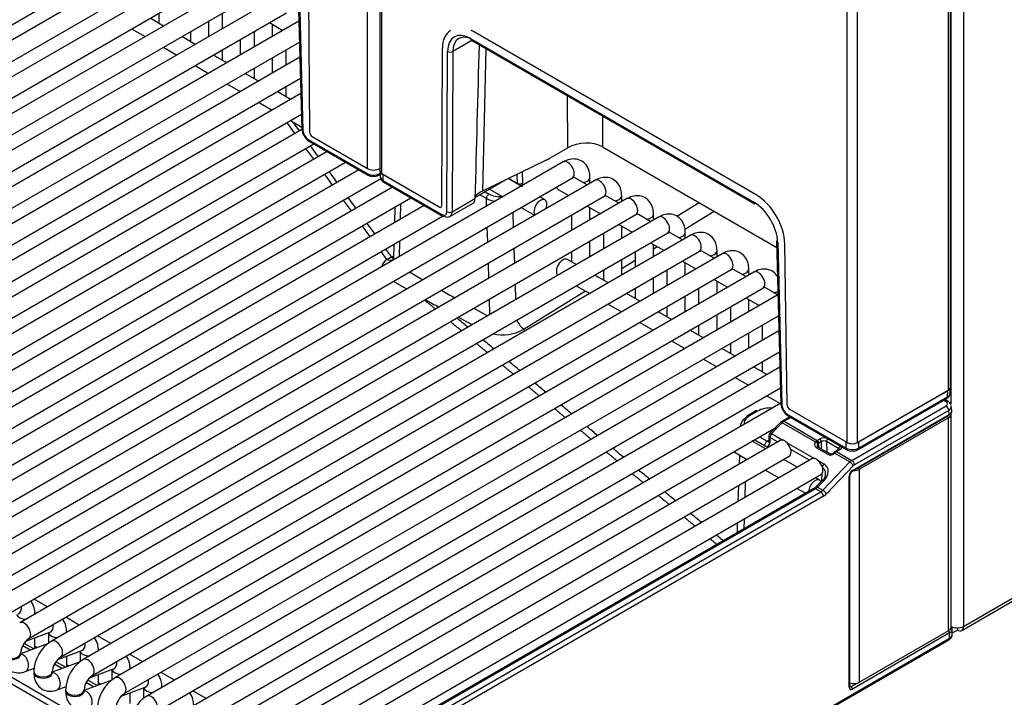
# Model space of a CAD drawing. Header units: millimetres. Extents: x 10 to 281, y 0 to 180.
# Tile 52 of 67: x 235 to 248, y 76 to 85. Entities that reach past the tile are written whole.
import ezdxf

# ---------------------------------------------------------------- set-up
doc = ezdxf.new("R2010")
doc.units = ezdxf.units.MM
doc.layers.add('134.134_BW4_CTM-', color=7, linetype='Continuous')
doc.layers.add('Standard', color=7, linetype='Continuous')

# ---------------------------------------------------------------- blocks, each defined once
blk = doc.blocks.new('SE')
at = {"layer": '134.134_BW4_CTM-', "color": 7, "linetype": 'Continuous'}
for p, q in [((50.218, 43.125), (50.218, 11.853)), ((50.248, 11.813), (50.248, 43.084)), ((57.984, 8.914), (57.984, 40.186)), ((57.99, 8.68), (57.99, 40.247)), ((58.16, 40.247), (58.16, 5.66)), ((57.955, 8.873), (57.955, 40.145)), ((56.576, 8.159), (56.576, 39.431)), ((56.718, 8.159), (56.718, 39.431)), ((58.135, 5.605), (91.2, 24.695)), ((58.16, 5.66), (91.225, 24.75)), ((50.05, 11.886), (50.05, 24.607)), ((38.101, 9.734), (47.222, 15.001)), ((47.529, 14.968), (38.408, 9.701)), ((38.533, 9.485), (47.654, 14.751)), ((47.961, 14.718), (38.84, 9.452)), ((49.099, 14.638), (49.158, 12.421)), ((49.114, 14.618), (49.173, 12.401)), ((38.965, 9.235), (48.086, 14.502)), ((48.393, 14.469), (39.272, 9.203)), ((49.265, 12.38), (49.25, 14.564)), ((39.397, 8.986), (48.518, 14.252)), ((48.825, 14.219), (39.704, 8.953)), ((39.829, 8.737), (48.95, 14.003)), ((47.212, 13.997), (47.212, 13.86)), ((48.076, 13.997), (48.076, 13.787)), ((49.119, 13.89), (40.136, 8.704)), ((47.275, 13.823), (47.093, 13.928)), ((47.894, 13.681), (47.894, 13.892)), ((48.718, 13.869), (48.9, 13.764)), ((48.758, 13.681), (48.758, 13.846)), ((46.843, 13.784), (47.025, 13.679)), ((47.707, 13.574), (47.525, 13.679)), ((47.644, 13.747), (47.644, 13.61)), ((48.508, 13.747), (48.508, 13.537)), ((55.339, 11.527), (51.485, 13.752)), ((40.261, 8.487), (49.127, 13.606)), ((47.275, 13.535), (47.457, 13.429)), ((48.326, 13.432), (48.326, 13.642)), ((51.47, 13.627), (51.211, 13.477)), ((51.454, 13.652), (55.308, 11.427)), ((51.465, 13.63), (55.319, 11.405)), ((49.132, 13.399), (40.568, 8.454)), ((48.139, 13.324), (47.957, 13.429)), ((48.076, 13.498), (48.076, 13.361)), ((48.94, 13.498), (48.94, 13.288)), ((51.061, 11.381), (51.07, 13.52)), ((51.132, 11.299), (51.14, 13.477)), ((51.211, 13.477), (51.203, 11.298)), ((51.66, 13.517), (51.614, 11.579)), ((47.707, 13.285), (47.889, 13.18)), ((48.758, 13.183), (48.758, 13.393)), ((48.571, 13.075), (48.389, 13.18)), ((48.508, 13.248), (48.508, 13.112)), ((40.693, 8.238), (49.14, 13.114)), ((48.139, 13.036), (48.321, 12.931)), ((48.94, 12.999), (48.94, 12.862)), ((49.145, 12.907), (41, 8.205)), ((49.003, 12.825), (48.821, 12.931)), ((52.778, 12.169), (52.771, 12.875)), ((48.571, 12.786), (48.753, 12.681)), ((41.125, 7.988), (49.153, 12.623)), ((53.246, 12.601), (53.25, 12.18)), ((49.065, 12.362), (48.957, 12.51)), ((49.003, 12.537), (49.157, 12.448)), ((49.033, 12.519), (49.123, 12.396)), ((49.158, 12.416), (41.432, 7.955)), ((41.557, 7.739), (49.32, 12.221)), ((49.244, 12.281), (50.046, 11.818)), ((49.255, 12.258), (50.057, 11.795)), ((49.272, 12.193), (49.38, 12.045)), ((49.3, 12.319), (50.05, 11.886)), ((49.502, 12.116), (41.864, 7.706)), ((49.321, 12.011), (49.213, 12.159)), ((52.522, 12.021), (52.778, 12.169)), ((53.25, 12.18), (55.618, 10.812)), ((41.989, 7.489), (49.752, 11.971)), ((52.714, 11.975), (43.592, 6.708)), ((52.475, 11.997), (51.614, 11.579)), ((49.934, 11.866), (42.296, 7.456)), ((49.577, 11.66), (49.469, 11.808)), ((49.528, 11.842), (49.636, 11.694)), ((50.206, 11.795), (50.225, 11.806)), ((50.216, 11.817), (50.224, 11.822)), ((50.224, 11.835), (50.226, 11.77)), ((51.028, 11.362), (50.248, 11.813)), ((50.259, 11.805), (50.261, 11.722)), ((51.027, 11.361), (50.259, 11.805)), ((52.09, 11.684), (52.086, 11.808)), ((52.156, 11.842), (52.16, 11.686)), ((42.421, 7.24), (50.231, 11.749)), ((43.717, 6.492), (52.839, 11.758)), ((53.146, 11.725), (44.024, 6.459)), ((50.261, 11.722), (51.062, 11.26)), ((50.271, 11.7), (51.073, 11.237)), ((51.513, 11.491), (51.935, 11.735)), ((52.143, 11.645), (51.964, 11.749)), ((51.971, 11.753), (52.09, 11.684)), ((53.039, 11.663), (52.871, 11.76)), ((53.078, 11.686), (53.078, 11.764)), ((50.391, 11.631), (42.728, 7.207)), ((51.669, 11.478), (51.579, 11.53)), ((51.65, 11.571), (51.705, 11.539)), ((51.711, 11.606), (51.893, 11.501)), ((52.647, 11.601), (52.789, 11.519)), ((42.853, 6.99), (50.641, 11.487)), ((44.149, 6.242), (53.271, 11.509)), ((53.578, 11.476), (44.456, 6.209)), ((49.834, 11.309), (49.726, 11.457)), ((49.784, 11.491), (49.892, 11.343)), ((50.502, 11.406), (50.495, 11.192)), ((51.172, 11.232), (51.498, 11.42)), ((51.203, 11.298), (51.512, 11.477)), ((51.672, 11.373), (51.669, 11.478)), ((52.468, 11.458), (52.393, 11.501)), ((53.471, 11.414), (53.303, 11.51)), ((53.51, 11.437), (53.51, 11.515)), ((54.261, 11.236), (54.562, 11.422)), ((50.823, 11.382), (43.16, 6.958)), ((44.581, 5.993), (53.703, 11.259)), ((50.424, 11.361), (50.417, 11.148)), ((51.027, 11.361), (51.028, 11.362)), ((52.029, 11.29), (52.035, 11.084)), ((52.143, 11.357), (52.325, 11.251)), ((52.828, 11.253), (52.828, 11.043)), ((53.039, 11.375), (53.221, 11.269)), ((53.078, 11.187), (53.078, 11.352)), ((53.903, 11.164), (53.736, 11.261)), ((53.942, 11.187), (53.942, 11.265)), ((54.769, 11.303), (54.369, 11.055)), ((43.285, 6.741), (51.073, 11.237)), ((54.01, 11.226), (44.888, 5.96)), ((50.041, 11.14), (50.149, 10.992)), ((53.471, 11.125), (53.653, 11.02)), ((45.013, 5.743), (54.135, 11.01)), ((50.09, 10.959), (49.982, 11.106)), ((51.687, 10.883), (51.681, 11.09)), ((53.26, 11.004), (53.26, 10.793)), ((53.51, 10.938), (53.51, 11.102)), ((54.335, 10.915), (54.168, 11.011)), ((54.374, 10.938), (54.374, 11.016)), ((54.442, 10.977), (45.32, 5.71)), ((50.408, 10.854), (50.403, 10.658)), ((50.486, 10.899), (50.48, 10.685)), ((53.078, 10.688), (53.078, 10.898)), ((53.903, 10.876), (54.085, 10.771)), ((53.942, 10.688), (53.942, 10.853)), ((55.616, 10.904), (55.675, 8.687)), ((55.631, 10.885), (55.689, 8.667)), ((55.76, 8.67), (55.727, 10.861)), ((45.445, 5.494), (54.567, 10.76)), ((54.874, 10.727), (45.752, 5.461)), ((50.316, 10.65), (50.238, 10.756)), ((50.297, 10.789), (50.376, 10.682)), ((52.043, 10.8), (52.05, 10.593)), ((52.828, 10.754), (52.828, 10.617)), ((53.692, 10.754), (53.692, 10.544)), ((53.994, 10.823), (53.942, 10.791)), ((54.767, 10.665), (54.6, 10.762)), ((54.806, 10.688), (54.806, 10.766)), ((50.316, 10.65), (50.37, 10.679)), ((50.376, 10.682), (50.404, 10.697)), ((51.702, 10.393), (51.696, 10.599)), ((52.892, 10.581), (52.772, 10.65)), ((53.51, 10.439), (53.51, 10.649)), ((53.692, 10.636), (53.51, 10.523)), ((54.335, 10.626), (54.517, 10.521)), ((54.374, 10.439), (54.374, 10.603)), ((45.877, 5.244), (54.999, 10.511)), ((55.306, 10.478), (46.184, 5.211)), ((50.624, 10.479), (50.806, 10.374)), ((53.26, 10.505), (53.26, 10.368)), ((54.124, 10.505), (54.124, 10.294)), ((55.199, 10.416), (55.032, 10.513)), ((55.238, 10.439), (55.238, 10.517)), ((50.585, 10.247), (50.403, 10.352)), ((53.324, 10.331), (53.142, 10.436)), ((53.26, 10.368), (53.26, 10.368)), ((53.942, 10.189), (53.942, 10.4)), ((54.767, 10.377), (54.949, 10.272)), ((54.806, 10.189), (54.806, 10.354)), ((46.309, 4.995), (55.431, 10.261)), ((52.058, 10.31), (52.064, 10.103)), ((53.018, 10.219), (52.183, 9.702)), ((52.892, 10.292), (53.074, 10.187)), ((53.756, 10.082), (53.574, 10.187)), ((53.692, 10.255), (53.692, 10.118)), ((54.556, 10.255), (54.556, 10.045)), ((55.631, 10.167), (55.464, 10.263)), ((55.635, 10.169), (46.616, 4.962)), ((51.717, 9.902), (51.711, 10.109)), ((54.374, 9.94), (54.374, 10.15)), ((55.199, 10.127), (55.381, 10.022)), ((55.238, 9.94), (55.238, 10.105)), ((36.634, 9.921), (48.718, 2.944)), ((51.498, 9.986), (51.684, 9.884)), ((53.324, 10.042), (53.506, 9.937)), ((54.188, 9.832), (54.006, 9.937)), ((54.124, 10.006), (54.124, 9.869)), ((54.988, 10.006), (54.988, 9.796)), ((48.674, 2.877), (36.59, 9.854)), ((46.741, 4.746), (55.643, 9.885)), ((51.473, 9.762), (51.287, 9.864)), ((53.756, 9.793), (53.938, 9.688)), ((54.806, 9.69), (54.806, 9.901)), ((55.631, 9.878), (55.643, 9.871)), ((55.648, 9.678), (47.048, 4.713)), ((54.62, 9.583), (54.438, 9.688)), ((54.556, 9.756), (54.556, 9.619)), ((55.238, 9.441), (55.238, 9.651)), ((55.42, 9.756), (55.42, 9.546)), ((54.188, 9.544), (54.37, 9.438)), ((47.173, 4.496), (55.656, 9.393)), ((55.052, 9.333), (54.87, 9.438)), ((54.988, 9.507), (54.988, 9.37)), ((54.62, 9.294), (54.802, 9.189)), ((55.42, 9.257), (55.42, 9.121)), ((55.661, 9.186), (47.48, 4.463)), ((55.484, 9.084), (55.302, 9.189)), ((55.052, 9.045), (55.234, 8.94)), ((47.605, 4.247), (55.669, 8.902)), ((57.955, 8.873), (56.718, 8.159)), ((57.945, 8.865), (56.732, 8.165)), ((57.942, 8.783), (57.945, 8.865)), ((57.977, 8.83), (57.979, 8.896)), ((55.484, 8.795), (55.666, 8.69)), ((56.722, 8.062), (57.932, 8.761)), ((56.732, 8.084), (57.942, 8.783)), ((57.924, 8.715), (57.889, 8.736)), ((57.949, 8.717), (57.904, 8.744)), ((55.674, 8.695), (47.913, 4.214)), ((55.333, 8.59), (55.221, 8.525)), ((55.358, 8.588), (55.246, 8.523)), ((56.576, 8.159), (55.796, 8.61)), ((56.64, 7.918), (57.922, 8.658)), ((57.958, 8.597), (56.675, 7.856)), ((57.964, 8.54), (57.958, 8.597)), ((58, 8.592), (57.993, 8.655)), ((55.796, 8.51), (55.694, 8.452)), ((55.81, 8.502), (55.719, 8.449)), ((55.719, 8.449), (56.169, 8.19)), ((55.761, 8.547), (56.562, 8.084)), ((55.771, 8.525), (56.573, 8.062)), ((56.641, 7.766), (57.958, 8.526)), ((56.647, 7.779), (57.964, 8.54)), ((57.955, 8.496), (56.746, 7.798)), ((57.955, 8.496), (57.931, 8.51)), ((57.955, 5.601), (57.955, 8.496)), ((57.99, 5.66), (57.99, 8.563)), ((57.99, 5.651), (57.99, 8.544)), ((48.038, 3.997), (55.605, 8.366)), ((55.123, 8.384), (55.122, 8.376)), ((55.67, 8.433), (55.526, 8.286)), ((55.692, 8.428), (55.549, 8.281)), ((56.143, 8.168), (55.692, 8.428)), ((55.663, 8.19), (48.345, 3.964)), ((55.464, 8.075), (55.282, 8.18)), ((55.453, 8.117), (55.313, 8.198)), ((55.384, 8.239), (55.489, 8.178)), ((55.489, 8.178), (55.51, 8.191)), ((55.512, 8.252), (55.51, 8.177)), ((55.526, 8.23), (55.524, 8.155)), ((55.63, 8.171), (55.526, 8.23)), ((55.549, 8.281), (55.699, 8.194)), ((56.169, 8.19), (56.204, 8.21)), ((56.226, 8.174), (56.19, 8.154)), ((56.229, 8.07), (56.226, 8.174)), ((56.296, 8.173), (56.301, 8.031)), ((56.46, 8.079), (56.296, 8.173)), ((55.752, 8.163), (56.131, 7.945)), ((56.062, 7.921), (55.809, 8.067)), ((56.319, 7.997), (56.156, 8.09)), ((56.342, 8.005), (56.179, 8.098)), ((56.182, 8.149), (56.191, 8.092)), ((56.466, 8.068), (56.417, 8.039)), ((56.481, 8.067), (56.432, 8.038)), ((56.432, 8.038), (56.64, 7.918)), ((56.46, 8.064), (56.46, 8.079)), ((56.562, 8.084), (56.563, 8.165)), ((56.732, 8.165), (56.732, 8.084)), ((48.47, 3.748), (55.788, 7.973)), ((56.095, 7.94), (48.777, 3.715)), ((55.054, 8.023), (55.214, 7.93)), ((55.11, 7.99), (55.107, 7.868)), ((55.201, 7.938), (55.2, 7.922)), ((55.896, 7.825), (55.714, 7.93)), ((56.184, 7.914), (56.261, 7.87)), ((56.353, 8.002), (56.301, 8.031)), ((56.391, 8.019), (56.389, 8.017)), ((56.405, 8.017), (56.403, 8.014)), ((56.613, 7.896), (56.405, 8.017)), ((55.464, 7.786), (55.646, 7.681)), ((56.245, 7.512), (56.613, 7.896)), ((56.662, 7.846), (56.293, 7.461)), ((56.746, 7.798), (56.721, 7.812)), ((56.746, 4.903), (56.746, 7.798)), ((48.902, 3.498), (56.22, 7.724)), ((56.202, 7.648), (56.146, 7.681)), ((56.237, 7.646), (56.151, 7.558)), ((56.259, 7.641), (56.173, 7.553)), ((56.234, 7.643), (56.237, 7.74)), ((56.605, 4.832), (56.605, 7.705)), ((56.614, 4.844), (56.614, 7.718)), ((56.121, 7.535), (49.153, 3.512)), ((56.146, 7.532), (49.178, 3.509)), ((55.098, 7.574), (55.091, 7.36)), ((55.191, 7.628), (55.184, 7.414)), ((55.896, 7.537), (56.01, 7.471)), ((56.218, 7.491), (56.146, 7.532)), ((56.173, 7.553), (56.245, 7.512)), ((49.25, 3.468), (56.218, 7.491)), ((56.254, 7.43), (49.285, 3.406)), ((55.175, 7.12), (55.171, 6.986)), ((55.082, 7.066), (55.078, 6.932)), ((45.697, 5.928), (45.515, 6.033)), ((45.528, 5.83), (45.528, 5.832)), ((46.129, 5.679), (45.947, 5.784)), ((58.004, 5.654), (57.998, 5.65)), ((57.999, 5.649), (58.006, 5.653)), ((58.075, 5.64), (58.075, 5.611)), ((45.406, 5.46), (45.732, 5.582)), ((45.528, 5.362), (45.528, 5.506)), ((45.71, 5.574), (45.71, 5.43)), ((45.96, 5.581), (45.96, 5.583)), ((46.562, 5.429), (46.379, 5.534)), ((54.918, 3.739), (57.97, 5.502)), ((54.918, 3.738), (57.971, 5.501)), ((57.97, 5.571), (56.647, 4.807)), ((57.955, 5.601), (56.746, 4.903)), ((57.97, 5.502), (57.97, 5.571)), ((57.97, 5.502), (57.971, 5.502)), ((57.971, 5.501), (57.971, 5.502)), ((58.005, 5.552), (58.005, 5.623)), ((58.005, 5.571), (58.075, 5.611)), ((58.006, 5.549), (58.006, 5.551)), ((45.71, 5.43), (45.331, 5.288)), ((45.462, 5.337), (45.361, 5.396)), ((45.511, 5.356), (45.382, 5.43)), ((45.528, 5.39), (45.558, 5.373)), ((54.907, 3.716), (57.96, 5.479)), ((45.331, 5.28), (45.331, 5.296)), ((45.838, 5.211), (46.164, 5.333)), ((45.96, 5.112), (45.96, 5.257)), ((46.142, 5.325), (46.142, 5.181)), ((46.392, 5.331), (46.392, 5.333)), ((46.994, 5.18), (46.812, 5.285)), ((45.396, 5.046), (45.521, 5.092)), ((46.142, 5.181), (45.763, 5.039)), ((45.894, 5.088), (45.793, 5.147)), ((45.943, 5.106), (45.814, 5.181)), ((45.96, 5.141), (45.99, 5.124)), ((45.513, 5.046), (45.513, 5.03)), ((45.763, 5.03), (45.763, 5.046)), ((46.27, 4.962), (46.596, 5.084)), ((46.392, 4.863), (46.392, 5.007)), ((46.574, 5.075), (46.574, 4.931)), ((46.824, 5.082), (46.824, 5.084)), ((47.426, 4.93), (47.244, 5.035)), ((45.828, 4.796), (45.953, 4.843)), ((46.574, 4.931), (46.195, 4.79)), ((46.326, 4.839), (46.225, 4.897)), ((46.375, 4.857), (46.246, 4.931)), ((46.392, 4.892), (46.422, 4.874)), ((46.702, 4.712), (47.028, 4.834)), ((47.006, 4.826), (47.006, 4.682)), ((47.256, 4.832), (47.256, 4.835)), ((56.614, 4.854), (56.629, 4.842)), ((56.629, 4.842), (56.712, 4.889)), ((45.945, 4.797), (45.945, 4.781)), ((46.195, 4.781), (46.195, 4.797)), ((46.824, 4.614), (46.824, 4.758)), ((47.858, 4.681), (47.676, 4.786))]:
    blk.add_line(p, q, dxfattribs=at)
for centre, radius, start, end in [((51.268, 13.02), 0.767, 73.2089, 75.3597), ((49.372, 12.438), 0.214, 184.5482, 236.9089), ((49.329, 12.413), 0.157, 184.1786, 237.2572), ((50.131, 11.977), 0.181, 241.956, 297.9234), ((50.131, 11.942), 0.165, 243.1534, 296.8457), ((61.492, 28.649), 21.169, 240.4672, 241.0397), ((59.669, 26.456), 18.586, 241.6288, 242.2895), ((51.882, 10.241), 0.617, 258.2838, 299.2315), ((57.915, 8.651), 0.0748, 16.7649, 63.1928), ((55.881, 8.7), 0.206, 183.4795, 237.976), ((55.761, 8.342), 0.129, 121.3089, 134.9547), ((55.562, 8.251), 0.05, 135.602, 178.2302), ((56.202, 8.125), 0.0731, 127.2967, 143.896), ((56.197, 8.131), 0.0235, 128.7402, 152.4157), ((56.487, 7.924), 0.136, 121.476, 135.0124), ((56.647, 8.201), 0.158, 241.8468, 298.1517), ((56.356, 8.038), 0.0357, 248.0963, 293.1998), ((56.352, 8.054), 0.0524, 289.4483, 314.9176), ((56.678, 7.713), 0.0642, 124.8825, 175.7424), ((56.034, 7.675), 0.165, 302.0935, 315.1313), ((45.597, 5.275), 0.266, 124.5997, 175.4003), ((46.023, 5.028), 0.511, 122.0623, 177.9377), ((46.029, 5.025), 0.266, 124.5997, 175.4003), ((46.455, 4.779), 0.511, 122.0623, 177.9377), ((46.461, 4.776), 0.266, 124.5997, 175.4003), ((46.888, 4.529), 0.511, 122.0623, 177.9377), ((46.893, 4.526), 0.266, 124.5997, 175.4003), ((47.32, 4.28), 0.511, 122.0623, 177.9377)]:
    blk.add_arc(centre, radius, start, end, dxfattribs=at)
for centre, major_axis, ratio, start_param, end_param in [((51.459, 13.288), (0.28, -0.473), 0.569744, 3.135217, 3.903162), ((51.459, 13.287), (0.229, -0.387), 0.569744, 2.349819, 3.903162), ((51.494, 13.308), (0.204, -0.344), 0.568787, 2.349045, 3.902388), ((51.485, 13.303), (0.275, -0.476), 0.57735, -3.926991, -3.865645), ((51.49, 13.673), (0.025, 0.0433), 0.57735, 2.369284, 3.141593), ((52.25, 28.601), (-1.206, -39.872), 0.006094, -1.184041, -1.126696), ((51.176, 13.498), (-0.05, 0.0002), 0.594844, 0.787762, 2.35833), ((49.208, 12.422), (0.05, 0.0013), 0.574694, 3.141593, 3.911675), ((49.3, 12.36), (-0.025, 0.0433), 0.57735, 0.793067, 2.356194), ((49.28, 12.302), (0.025, 0.0433), 0.57735, 2.369284, 3.141593), ((53.003, 12.012), (0.349, 0.029), 0.625011, 0.734849, 2.218242), ((52.479, 12.566), (-0.404, -0.574), 0.619688, 0.841418, 0.928685), ((52.776, 11.866), (-0.062, 0.108), 0.57735, 3.141593, 6.283185), ((50.082, 11.839), (0.025, 0.0433), 0.57735, 2.369284, 3.141793), ((50.135, 11.935), (-0.12, 0), 0.57735, 0.785398, 2.356194), ((50.181, 11.839), (-0.025, 0.0433), 0.57735, 3.141404, 3.909538), ((50.318, 11.853), (0.1, 0), 0.57735, 3.141593, 3.926991), ((50.343, 11.854), (0.12, 0), 0.577218, 3.156861, 3.926943), ((50.346, 11.772), (0.12, 0.001), 0.576232, 3.150468, 3.92055), ((50.296, 11.743), (0.025, 0.0433), 0.57735, 2.369284, 3.141593), ((52.125, 11.705), (-0.05, -0.0015), 0.556849, 0.768544, 2.33934), ((52.054, 11.624), (0.071, 0.132), 0.597134, 5.125115, 5.479072), ((52.953, 11.764), (-0.125, 0), 0.57735, 1.825901, 3.142093), ((53.208, 11.617), (-0.063, 0.108), 0.57735, 3.141593, 6.283185), ((51.839, 11.425), (-0.35, 0), 0.577247, 5.410501, 5.909801), ((51.705, 11.498), (0.025, 0.0433), 0.57735, 0.785398, 2.356804), ((51.846, 11.621), (-0.2, 0), 0.577338, 0.785997, 1.753634), ((52.709, 11.709), (-0.063, -0.108), 0.57735, 5.754822, 6.283185), ((55.339, 11.078), (-0.275, 0.476), 0.57735, 3.944444, 5.497787), ((51.846, 11.58), (0.25, 0.001), 0.573372, 3.923841, 4.477487), ((52.405, 11.35), (-0.063, -0.108), 0.57735, 1.816602, 6.03738), ((53.385, 11.515), (-0.125, 0), 0.57735, 1.825901, 3.142093), ((53.64, 11.367), (-0.062, 0.108), 0.57735, 3.141593, 6.283185), ((55.313, 11.062), (0.229, -0.387), 0.569744, 0.796476, 2.349819), ((55.344, 11.448), (0.025, 0.0433), 0.57735, 2.369284, 3.141593), ((51.026, 11.402), (-0.0255, 0.043), 0.569744, 2.349819, 3.903162), ((51.028, 11.403), (-0.025, 0.0433), 0.57735, 2.356194, 3.141593), ((51.061, 11.341), (-0.051, 0.086), 0.569744, 2.349819, 3.903162), ((51.098, 11.281), (0.025, 0.0433), 0.57735, 2.369284, 3.141593), ((51.097, 11.362), (-0.076, 0.129), 0.57229, 2.351907, 3.90525), ((51.167, 11.319), (0.05, -0.0002), 0.594844, 3.929355, 5.499923), ((53.817, 11.265), (-0.125, 0), 0.57735, 1.825901, 3.142093), ((51.098, 11.281), (0.025, 0.0433), 0.57735, 3.141593, 3.926991), ((54.072, 11.118), (-0.062, 0.108), 0.57735, 3.141593, 6.283185), ((54.249, 11.016), (-0.125, 0), 0.57735, 1.825901, 3.142093), ((54.504, 10.869), (-0.062, 0.108), 0.57735, 3.141593, 6.283185), ((55.666, 10.906), (0.05, 0.0013), 0.574694, 3.141593, 3.911675), ((54.681, 10.766), (-0.125, 0), 0.57735, 1.825901, 3.142093), ((54.937, 10.619), (-0.062, 0.108), 0.57735, 3.141593, 6.283185), ((50.643, 10.512), (0.399, -0.028), 0.526578, 2.566691, 3.097667), ((50.325, 10.777), (-0.086, 0.123), 0.716005, 2.290792, 3.026567), ((50.369, 10.804), (-0.073, 0.131), 0.590302, 2.395131, 2.711763), ((50.374, 10.807), (-0.073, 0.131), 0.586321, 2.394645, 2.655384), ((52.709, 10.541), (-0.063, -0.108), 0.57735, 3.141593, 6.205091), ((55.113, 10.517), (-0.125, 0), 0.57735, 1.825901, 3.142093), ((55.369, 10.37), (-0.062, 0.108), 0.57735, 3.141593, 6.283185), ((55.545, 10.268), (0.125, 0), 0.57735, 4.967494, 5.503335), ((-37580.765, -17834.388), (38571.43, 16617.485), 0.266735, 0.134136, 0.134151), ((52.177, 9.823), (0.079, -0.128), 0.557564, 4.365904, 5.504391), ((-37580.765, -17834.388), (38571.43, 16617.485), 0.266735, 0.134099, 0.134114), ((-37580.765, -17834.388), (38571.43, 16617.485), 0.266735, 0.134062, 0.134077), ((-37580.765, -17834.388), (38571.43, 16617.485), 0.266735, 0.134025, 0.13404), ((57.86, 8.914), (-0.12, 0), 0.577174, 2.356347, 3.124145), ((57.884, 8.914), (-0.1, 0), 0.57735, 2.356194, 3.141593), ((57.873, 8.687), (-0.0703, -0.0005), 0.577318, 2.348713, 3.904313), ((57.924, 8.674), (-0.0256, -0.043), 0.586122, 3.141662, 3.934764), ((57.907, 8.804), (-0.025, 0.0433), 0.57735, 3.141593, 3.909538), ((57.857, 8.832), (-0.12, 0.002), 0.57726, 2.363615, 3.131413), ((-37580.765, -17834.388), (38571.43, 16617.485), 0.266735, 0.133988, 0.134003), ((55.358, 8.547), (0.025, -0.0433), 0.57735, 2.356194, 3.141593), ((55.534, 8.485), (0.25, 0.002), 0.579793, 1.459522, 2.347133), ((55.725, 8.688), (0.05, 0.0013), 0.574694, 3.141593, 3.911675), ((55.76, 8.628), (-0.051, 0.086), 0.569744, 0.796476, 2.349819), ((55.796, 8.65), (-0.025, 0.0433), 0.57735, 0.802851, 2.356194), ((57.922, 8.618), (-0.025, 0.0433), 0.57735, 3.926991, 5.497787), ((57.873, 8.646), (-0.12, -0.006), 0.605766, 2.326783, 3.337653), ((57.881, 8.578), (-0.119, -0.015), 0.527984, 2.282051, 3.136474), ((55.423, 8.38), (0.3, -0.002), 0.580708, 2.35956, 3.126813), ((55.423, 8.421), (0.25, 0), 0.57735, 2.356809, 3.24442), ((55.246, 8.482), (0.025, -0.0433), 0.57735, 3.141593, 3.891951), ((55.246, 8.482), (0.025, -0.0433), 0.57735, 2.356194, 3.141593), ((55.718, 8.368), (0.0513, 0.0859), 0.567145, 0.793859, 1.177831), ((55.719, 8.408), (0.025, -0.0433), 0.57735, 2.356194, 3.141863), ((55.796, 8.568), (0.025, 0.0433), 0.57735, 2.369284, 3.141593), ((57.87, 8.542), (-0.12, -0.003), 0.55877, 2.341318, 3.34152), ((57.943, 8.552), (-0.015, 0.026), 0.57735, 3.141593, 3.926991), ((-37580.765, -17834.388), (38571.43, 16617.485), 0.266735, 0.133951, 0.133966), ((55.706, 8.398), (0.0357, -0.035), 0.311422, 2.229281, 3.141593), ((55.489, 8.138), (0.025, 0.0433), 0.57735, 0.785398, 2.356194), ((55.489, 8.219), (-0.025, 0.0433), 0.57735, 2.356194, 2.986004), ((55.559, 8.176), (0.05, -0.0015), 0.597222, 3.141593, 3.945136), ((55.562, 8.251), (0.05, -0.0015), 0.597222, 3.141593, 3.945136), ((55.562, 8.251), (0.0357, -0.035), 0.311422, 2.229281, 3.141593), ((55.562, 8.251), (0.025, 0.0433), 0.57735, 1.169371, 2.356194), ((55.726, 8.081), (-0.062, 0.108), 0.57735, 3.141593, 6.283185), ((56.17, 8.107), (0.0481, 0.0877), 0.591335, 0.772515, 0.920508), ((56.161, 8.16), (-0.0181, 0.0239), 0.488885, 3.895667, 5.431806), ((56.169, 8.165), (0.015, -0.026), 0.57735, 0.820438, 2.356194), ((56.261, 8.178), (-0.08, 0), 0.57735, 3.927605, 5.498401), ((56.204, 8.186), (0.015, -0.026), 0.57735, 0.820438, 2.356194), ((56.261, 8.153), (0.05, -0.001), 0.589318, 0.797735, 2.368532), ((56.317, 8.186), (-0.015, -0.026), 0.57735, 3.971384, 5.497787), ((-37580.765, -17834.388), (38571.43, 16617.485), 0.266735, 0.133914, 0.133929), ((55.117, 8.131), (-0.062, -0.108), 0.57735, 5.969276, 6.283185), ((55.453, 8.199), (-0.05, 0.0866), 0.57735, 2.356194, 3.891951), ((56.21, 8.148), (0.0731, 0.037), 0.74249, 2.231525, 3.594765), ((56.151, 8.149), (-0.0251, 0.0164), 0.433114, 3.70532, 5.297124), ((56.164, 8.072), (-0.0149, -0.026), 0.576646, 3.141593, 4.309532), ((56.218, 8.129), (0.0399, 0.036), 0.755673, 2.008752, 2.797208), ((56.191, 8.096), (0.0331, 0.0617), 0.597209, 0.766606, 0.914599), ((56.265, 8.011), (0.05, 0.0007), 0.567188, 0.776973, 1.294221), ((56.43, 7.957), (0.0518, 0.0856), 0.563018, 0.797077, 1.18105), ((56.432, 8.013), (0.015, -0.026), 0.57735, 2.356194, 3.141161), ((56.481, 8.091), (-0.015, -0.026), 0.57735, 3.971384, 5.497787), ((56.439, 8.067), (-0.03, -0.0008), 0.556864, 3.142405, 3.912441), ((56.481, 8.042), (0.015, -0.026), 0.57735, 2.356194, 3.141593), ((56.439, 8.091), (-0.06, 0), 0.57735, 2.356809, 3.714211), ((56.647, 8.134), (-0.12, 0), 0.584718, 0.786456, 2.357024), ((56.598, 8.105), (0.025, 0.0433), 0.57735, 2.369284, 3.142196), ((56.647, 8.214), (-0.12, 0), 0.577482, 0.785579, 2.356147), ((56.647, 8.2), (0.1, 0), 0.57735, 3.926991, 5.497787), ((56.697, 8.105), (-0.025, 0.0433), 0.57735, 3.14102, 3.909538), ((56.158, 7.832), (-0.063, 0.108), 0.57735, 3.141593, 6.283185), ((56.361, 8.039), (0.0557, 0.027), 0.731611, 3.604665, 5.169066), ((56.327, 7.979), (-0.0149, -0.026), 0.576646, 3.151147, 4.309532), ((56.411, 7.996), (0.0214, -0.021), 0.311422, 2.229281, 3.138587), ((56.413, 7.998), (0.0214, -0.021), 0.311422, 2.229281, 3.141151), ((56.64, 7.836), (0.05, 0.0866), 0.57735, 0.785398, 1.169371), ((56.64, 7.877), (-0.025, 0.0433), 0.57735, 3.926991, 5.497787), ((-37580.765, -17834.388), (38571.43, 16617.485), 0.266735, 0.133877, 0.133892), ((56.131, 7.693), (-0.133, -0.105), 0.692199, 1.847434, 3.41823), ((56.274, 7.839), (0.025, 0.0433), 0.57735, 1.169371, 2.234986), ((56.118, 7.723), (-0.188, -0.101), 0.710294, 1.984297, 3.555093), ((56.647, 7.73), (-0.0296, -0.0525), 0.578842, 3.916055, 5.484121), ((56.626, 7.866), (-0.0361, 0.0346), 0.319031, 3.796623, 5.36742), ((56.626, 7.792), (-0.015, 0.026), 0.57735, 3.144342, 3.926991), ((56.661, 7.844), (-0.12, -0.003), 0.55877, 1.553641, 2.341318), ((56.675, 7.816), (0.025, 0.0433), 0.57735, 0.785398, 1.169371), ((56.14, 7.54), (-0.063, -0.108), 0.57735, 2.78968, 5.443994), ((56.272, 7.611), (0.0357, -0.035), 0.311451, 2.229268, 3.141593), ((56.584, 7.718), (-0.03, 0), 0.57735, 2.356194, 3.141396), ((56.146, 7.491), (0.025, -0.0433), 0.57735, 2.356194, 3.141593), ((56.15, 7.612), (-0.0537, -0.0844), 0.546395, 0.808964, 1.192936), ((56.186, 7.523), (0.0357, -0.035), 0.311451, 2.229268, 3.141593), ((56.218, 7.572), (-0.05, -0.0866), 0.57735, 0.785398, 1.169371), ((56.258, 7.482), (-0.0361, 0.0346), 0.319031, 3.796623, 5.36742), ((-37580.765, -17834.388), (38571.43, 16617.485), 0.266735, 0.13384, 0.133855), ((56.218, 7.45), (-0.025, 0.0433), 0.57735, 3.926991, 5.497787), ((56.254, 7.552), (-0.075, -0.13), 0.57735, 0.785398, 1.169371), ((-37580.765, -17834.388), (38571.43, 16617.485), 0.266735, 0.133803, 0.133818), ((-37580.765, -17834.388), (38571.43, 16617.485), 0.266735, 0.133772, 0.133781), ((45.257, 5.949), (-0.044, 0.117), 0.668835, 3.141593, 4.350833), ((45.403, 5.832), (-0.125, 0), 0.57735, 0.1188, 1.602936), ((45.403, 5.832), (-0.125, 0), 0.57735, 3.109453, 3.142328), ((45.383, 5.602), (0.062, -0.108), 0.57735, 0.009881, 3.141298), ((45.689, 5.7), (-0.044, 0.117), 0.668835, 3.141593, 4.350833), ((57.87, 5.653), (-0.12, 0.003), 0.595349, 2.373082, 3.15848), ((57.885, 5.632), (-0.12, 0.014), 0.64079, 2.431037, 3.545343), ((58.075, 5.709), (0.12, 0), 0.57735, 3.926991, 5.497787), ((58.075, 5.709), (-0.06, 0.104), 0.57735, 2.356194, 3.926991), ((45.835, 5.583), (-0.125, 0), 0.57735, 0.1188, 1.602936), ((45.835, 5.583), (-0.125, 0), 0.57735, 3.109453, 3.142328), ((57.949, 5.583), (0.015, -0.026), 0.57735, 0.785398, 1.996662), ((57.935, 5.522), (-0.025, 0.0433), 0.57735, 3.141593, 3.891951), ((57.885, 5.554), (-0.12, 0.004), 0.597134, 2.37491, 3.160308), ((57.886, 5.554), (-0.12, 0.004), 0.597148, 2.374268, 3.141837), ((57.886, 5.551), (-0.12, 0.002), 0.585864, 2.363675, 3.131244), ((45.815, 5.353), (0.062, -0.108), 0.57735, 0.009881, 3.141298), ((46.121, 5.45), (-0.044, 0.117), 0.668835, 3.141593, 4.350833), ((45.206, 5.296), (0.125, 0), 0.57735, 3.141732, 6.275006), ((45.206, 5.28), (-0.125, 0), 0.57735, 0, 3.141593), ((45.352, 5.163), (-0.044, 0.117), 0.668835, 3.141565, 6.010802), ((46.267, 5.333), (-0.125, 0), 0.57735, 0.1188, 1.602936), ((46.247, 5.103), (0.062, -0.108), 0.57735, 0.009881, 3.141298), ((46.267, 5.333), (-0.125, 0), 0.57735, 3.109453, 3.142328), ((46.553, 5.201), (-0.044, 0.117), 0.668835, 3.141593, 4.350833), ((45.638, 5.046), (0.125, 0), 0.57735, 3.141732, 6.275006), ((45.638, 5.03), (-0.125, 0), 0.57735, 0, 3.141593), ((45.784, 4.913), (-0.044, 0.117), 0.668835, 3.141565, 6.010802), ((46.699, 5.084), (-0.125, 0), 0.57735, 0.1188, 1.602936), ((46.679, 4.854), (0.062, -0.108), 0.57735, 0.009881, 3.141298), ((46.699, 5.084), (-0.125, 0), 0.57735, 3.109453, 3.142328), ((47.131, 4.835), (-0.125, 0), 0.57735, 0.1188, 1.602936), ((46.985, 4.951), (-0.044, 0.117), 0.668835, 3.141593, 4.350833), ((47.131, 4.835), (-0.125, 0), 0.57735, 3.109453, 3.142328), ((56.584, 4.844), (-0.03, 0), 0.57735, 2.356194, 3.141593), ((56.647, 4.857), (0.0297, 0.0527), 0.57569, 2.345392, 3.913459), ((56.626, 4.869), (0.0098, 0.0295), 0.633596, 2.947771, 3.779159), ((56.661, 4.955), (0.12, -0.003), 0.595349, 4.325837, 5.514675), ((56.626, 4.819), (0.015, -0.026), 0.57735, 0.785398, 2.199115), ((46.07, 4.797), (0.125, 0), 0.57735, 3.141732, 6.275006), ((46.07, 4.781), (-0.125, 0), 0.57735, 0, 3.141593), ((46.216, 4.664), (-0.044, 0.117), 0.668835, 3.141565, 6.011491), ((47.111, 4.604), (0.062, -0.108), 0.57735, 0.009881, 3.141298)]:
    blk.add_ellipse(centre, major_axis=major_axis, ratio=ratio, start_param=start_param, end_param=end_param, dxfattribs=at)
for points, knots in [([(53.078, 11.764), (53.076, 11.795), (53.072, 11.852), (53.032, 11.936), (52.96, 11.997), (52.872, 12.021), (52.785, 12.01), (52.739, 11.987), (52.714, 11.975)], [0, 0, 0, 0, 0.156879, 0.343833, 0.51335, 0.689151, 0.857058, 1, 1, 1, 1]), ([(50.227, 11.764), (50.227, 11.762), (50.226, 11.752), (50.236, 11.732), (50.252, 11.712), (50.265, 11.704), (50.271, 11.7)], [0, 0, 0, 0, 0.046856, 0.409188, 0.766245, 1, 1, 1, 1]), ([(52.839, 11.758), (52.845, 11.761), (52.854, 11.766), (52.857, 11.765), (52.857, 11.765)], [0, 0, 0, 0, 0.586272, 1, 1, 1, 1]), ([(53.51, 11.515), (53.508, 11.545), (53.504, 11.603), (53.464, 11.686), (53.392, 11.747), (53.304, 11.771), (53.217, 11.76), (53.171, 11.738), (53.146, 11.725)], [0, 0, 0, 0, 0.156879, 0.343833, 0.51335, 0.689151, 0.857058, 1, 1, 1, 1]), ([(51.497, 11.42), (51.498, 11.42), (51.498, 11.421), (51.501, 11.424), (51.503, 11.427), (51.507, 11.437), (51.509, 11.444), (51.511, 11.459), (51.512, 11.467), (51.512, 11.477)], [0, 0, 0, 0, 0.115452, 0.115452, 0.410301, 0.410301, 0.705151, 0.705151, 1, 1, 1, 1]), ([(53.271, 11.509), (53.277, 11.511), (53.286, 11.516), (53.289, 11.516), (53.289, 11.516)], [0, 0, 0, 0, 0.586272, 1, 1, 1, 1]), ([(53.942, 11.265), (53.94, 11.296), (53.936, 11.353), (53.896, 11.437), (53.824, 11.498), (53.736, 11.522), (53.65, 11.511), (53.603, 11.488), (53.578, 11.476)], [0, 0, 0, 0, 0.156879, 0.343833, 0.51335, 0.689151, 0.857058, 1, 1, 1, 1]), ([(53.703, 11.259), (53.709, 11.262), (53.718, 11.267), (53.721, 11.266), (53.721, 11.266)], [0, 0, 0, 0, 0.586272, 1, 1, 1, 1]), ([(54.374, 11.016), (54.373, 11.047), (54.368, 11.104), (54.328, 11.187), (54.256, 11.248), (54.168, 11.272), (54.082, 11.261), (54.035, 11.239), (54.01, 11.226)], [0, 0, 0, 0, 0.156879, 0.343833, 0.51335, 0.689151, 0.857058, 1, 1, 1, 1]), ([(54.135, 11.01), (54.141, 11.013), (54.15, 11.017), (54.153, 11.017), (54.153, 11.017)], [0, 0, 0, 0, 0.586272, 1, 1, 1, 1]), ([(54.806, 10.766), (54.805, 10.797), (54.8, 10.854), (54.76, 10.938), (54.688, 10.999), (54.6, 11.023), (54.514, 11.012), (54.467, 10.99), (54.442, 10.977)], [0, 0, 0, 0, 0.156879, 0.343833, 0.51335, 0.689151, 0.857058, 1, 1, 1, 1]), ([(54.567, 10.76), (54.573, 10.763), (54.582, 10.768), (54.585, 10.767), (54.585, 10.767)], [0, 0, 0, 0, 0.586272, 1, 1, 1, 1]), ([(55.238, 10.517), (55.237, 10.548), (55.232, 10.605), (55.192, 10.688), (55.12, 10.749), (55.032, 10.774), (54.946, 10.763), (54.899, 10.74), (54.874, 10.727)], [0, 0, 0, 0, 0.156879, 0.343833, 0.51335, 0.689151, 0.857058, 1, 1, 1, 1]), ([(50.402, 10.659), (50.399, 10.651), (50.398, 10.643), (50.399, 10.643), (50.399, 10.643)], [0, 0, 0, 0, 0.958495, 1, 1, 1, 1]), ([(54.999, 10.511), (55.005, 10.514), (55.014, 10.518), (55.017, 10.518), (55.017, 10.518)], [0, 0, 0, 0, 0.586272, 1, 1, 1, 1]), ([(55.632, 10.415), (55.628, 10.423), (55.606, 10.454), (55.552, 10.5), (55.464, 10.524), (55.378, 10.513), (55.331, 10.491), (55.306, 10.478)], [0, 0, 0, 0, 0.072809, 0.312343, 0.560757, 0.798017, 1, 1, 1, 1]), ([(55.431, 10.261), (55.437, 10.264), (55.446, 10.269), (55.449, 10.269), (55.449, 10.269)], [0, 0, 0, 0, 0.586272, 1, 1, 1, 1]), ([(57.932, 8.761), (57.944, 8.769), (57.962, 8.782), (57.977, 8.812), (57.977, 8.829), (57.976, 8.837)], [0, 0, 0, 0, 0.43637, 0.763823, 1, 1, 1, 1]), ([(45.528, 5.832), (45.526, 5.863), (45.521, 5.92), (45.493, 5.978), (45.471, 6.005), (45.47, 6.007)], [0, 0, 0, 0, 0.439309, 0.962836, 1, 1, 1, 1]), ([(45.96, 5.583), (45.958, 5.614), (45.953, 5.671), (45.926, 5.729), (45.903, 5.756), (45.902, 5.758)], [0, 0, 0, 0, 0.439309, 0.962836, 1, 1, 1, 1]), ([(46.392, 5.333), (46.39, 5.364), (46.385, 5.421), (46.358, 5.479), (46.335, 5.507), (46.334, 5.508)], [0, 0, 0, 0, 0.439309, 0.962836, 1, 1, 1, 1]), ([(57.96, 5.479), (57.973, 5.488), (57.99, 5.501), (58.005, 5.531), (58.005, 5.548), (58.005, 5.556)], [0, 0, 0, 0, 0.434205, 0.761073, 1, 1, 1, 1]), ([(45.081, 5.28), (45.083, 5.249), (45.087, 5.192), (45.127, 5.108), (45.199, 5.047), (45.287, 5.023), (45.356, 5.032), (45.388, 5.043), (45.396, 5.046)], [0, 0, 0, 0, 0.174751, 0.383004, 0.571832, 0.76766, 0.954696, 1, 1, 1, 1]), ([(45.333, 5.261), (45.333, 5.261), (45.333, 5.262), (45.331, 5.27), (45.331, 5.278), (45.331, 5.28)], [0, 0, 0, 0, 0.276605, 0.867764, 1, 1, 1, 1]), ([(46.824, 5.084), (46.822, 5.115), (46.817, 5.172), (46.79, 5.23), (46.768, 5.257), (46.766, 5.259)], [0, 0, 0, 0, 0.439309, 0.962836, 1, 1, 1, 1]), ([(45.513, 5.03), (45.515, 4.999), (45.519, 4.942), (45.559, 4.859), (45.631, 4.798), (45.719, 4.773), (45.788, 4.783), (45.82, 4.794), (45.828, 4.796)], [0, 0, 0, 0, 0.174751, 0.383004, 0.571832, 0.76766, 0.954696, 1, 1, 1, 1]), ([(45.765, 5.011), (45.765, 5.011), (45.765, 5.012), (45.763, 5.02), (45.763, 5.028), (45.763, 5.03)], [0, 0, 0, 0, 0.276605, 0.867764, 1, 1, 1, 1]), ([(47.256, 4.835), (47.254, 4.865), (47.249, 4.922), (47.222, 4.981), (47.2, 5.008), (47.198, 5.009)], [0, 0, 0, 0, 0.439309, 0.962836, 1, 1, 1, 1]), ([(45.945, 4.781), (45.947, 4.75), (45.951, 4.693), (45.991, 4.609), (46.063, 4.548), (46.151, 4.524), (46.22, 4.533), (46.253, 4.544), (46.26, 4.547)], [0, 0, 0, 0, 0.174751, 0.383004, 0.571832, 0.76766, 0.954696, 1, 1, 1, 1]), ([(46.197, 4.762), (46.197, 4.762), (46.197, 4.763), (46.195, 4.771), (46.195, 4.779), (46.195, 4.781)], [0, 0, 0, 0, 0.276605, 0.867764, 1, 1, 1, 1]), ([(47.688, 4.585), (47.686, 4.616), (47.681, 4.673), (47.654, 4.731), (47.632, 4.758), (47.63, 4.76)], [0, 0, 0, 0, 0.439309, 0.962836, 1, 1, 1, 1])]:
    blk.add_open_spline(points, degree=3, knots=knots, dxfattribs=at)
for points in [[(52.872, 11.76), (52.866, 11.763), (52.86, 11.765), (52.852, 11.766)], [(53.304, 11.51), (53.298, 11.513), (53.292, 11.515), (53.284, 11.516)], [(53.736, 11.261), (53.73, 11.264), (53.724, 11.266), (53.717, 11.267)], [(54.168, 11.011), (54.162, 11.014), (54.156, 11.016), (54.149, 11.017)], [(54.6, 10.762), (54.594, 10.765), (54.588, 10.767), (54.581, 10.768)], [(55.032, 10.512), (55.026, 10.516), (55.02, 10.518), (55.013, 10.518)], [(55.464, 10.263), (55.458, 10.266), (55.452, 10.268), (55.445, 10.269)], [(56.179, 8.098), (56.174, 8.102), (56.171, 8.105), (56.171, 8.109)]]:
    blk.add_open_spline(points, degree=3, dxfattribs=at)
for points, weights in [([(50.976, 9.974), (50.902, 10.036), (50.827, 10.098)], [1.00000000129, 1.0000000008, 1.00000000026]), ([(51.329, 9.679), (51.255, 9.741), (51.181, 9.803)], [1.00000000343, 1.00000000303, 1.00000000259]), ([(51.683, 9.384), (51.608, 9.446), (51.534, 9.508)], [1.00000000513, 1.00000000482, 1.00000000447]), ([(52.036, 9.089), (51.962, 9.151), (51.887, 9.213)], [1.00000000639, 1.00000000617, 1.00000000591]), ([(52.389, 8.794), (52.315, 8.856), (52.24, 8.918)], [1.0000000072, 1.00000000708, 1.00000000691]), ([(52.742, 8.499), (52.668, 8.561), (52.593, 8.623)], [1.00000000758, 1.00000000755, 1.00000000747]), ([(53.095, 8.204), (53.021, 8.266), (52.946, 8.328)], [1.00000000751, 1.00000000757, 1.00000000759]), ([(53.448, 7.909), (53.374, 7.971), (53.299, 8.033)], [1.000000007, 1.00000000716, 1.00000000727]), ([(53.801, 7.614), (53.727, 7.676), (53.652, 7.738)], [1.00000000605, 1.0000000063, 1.00000000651]), ([(54.154, 7.318), (54.08, 7.381), (54.005, 7.443)], [1.00000000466, 1.000000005, 1.0000000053]), ([(54.507, 7.023), (54.433, 7.085), (54.358, 7.148)], [1.00000000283, 1.00000000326, 1.00000000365]), ([(54.804, 6.774), (54.758, 6.813), (54.711, 6.852)], [1.00000000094, 1.00000000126, 1.00000000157])]:
    blk.add_rational_spline(points, weights, degree=2, dxfattribs=at)

msp = doc.modelspace()

# ---------------------------------------------------------------- block references
at = {"layer": 'Standard', "color": 7}
msp.add_blockref('SE', (189.432, 71.3356), dxfattribs=at)

doc.saveas('drawing.dxf')
